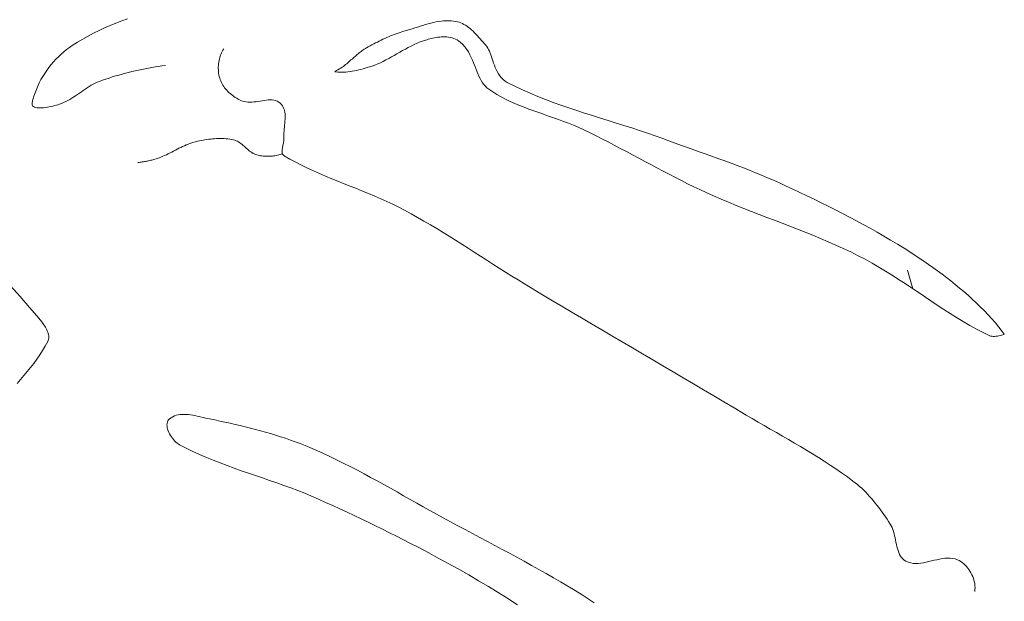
# Model space of a CAD drawing. Header units: inches. Extents: x -12 to 23, y -13.2 to 21.7.
# Tile 4 of 75: x -8.9 to -3.1, y -5.2 to -1.7. Entities that reach past the tile are written whole.
import ezdxf

# ---------------------------------------------------------------- set-up
doc = ezdxf.new("R2010")
doc.units = ezdxf.units.IN
doc.header["$MEASUREMENT"] = 0
doc.layers.get('0').update_dxf_attribs({"lineweight": 0})

msp = doc.modelspace()

# ---------------------------------------------------------------- linework, layer by layer
at = {"color": 7, "linetype": 'Continuous', "lineweight": 0}
for p, q in [((-8.2845, -1.7392), (-8.3187, -1.7519)), ((-8.4197, -1.7937), (-8.4526, -1.8089)), ((-8.3864, -1.7791), (-8.4197, -1.7937)), ((-8.3527, -1.7652), (-8.3864, -1.7791)), ((-8.3187, -1.7519), (-8.3527, -1.7652)), ((-8.5172, -1.8418), (-8.5489, -1.8595)), ((-8.4851, -1.825), (-8.5172, -1.8418)), ((-8.4526, -1.8089), (-8.4851, -1.825)), ((-8.6276, -1.9092), (-8.6443, -1.9217)), ((-8.6106, -1.8975), (-8.6276, -1.9092)), ((-8.58, -1.878), (-8.6106, -1.8975)), ((-8.5489, -1.8595), (-8.58, -1.878)), ((-7.7214, -1.9243), (-7.7167, -1.9165)), ((-8.6919, -1.9633), (-8.7068, -1.9784)), ((-8.6765, -1.9488), (-8.6919, -1.9633)), ((-8.6606, -1.9349), (-8.6765, -1.9488)), ((-8.6443, -1.9217), (-8.6606, -1.9349)), ((-7.7422, -1.9767), (-7.7397, -1.9675)), ((-7.7397, -1.9675), (-7.7368, -1.9584)), ((-7.7368, -1.9584), (-7.7335, -1.9495)), ((-7.7335, -1.9495), (-7.7299, -1.9409)), ((-7.7299, -1.9409), (-7.7258, -1.9325)), ((-7.7258, -1.9325), (-7.7214, -1.9243)), ((-8.7483, -2.0272), (-8.761, -2.0445)), ((-8.735, -2.0104), (-8.7483, -2.0272)), ((-8.7212, -1.9942), (-8.735, -2.0104)), ((-8.7068, -1.9784), (-8.7212, -1.9942)), ((-8.1798, -2.0343), (-8.1601, -2.0306)), ((-8.1601, -2.0306), (-8.1403, -2.0272)), ((-8.1403, -2.0272), (-8.1206, -2.024)), ((-8.1206, -2.024), (-8.1008, -2.021)), ((-8.1008, -2.021), (-8.081, -2.0183)), ((-8.081, -2.0183), (-8.0611, -2.0158)), ((-7.7488, -2.0338), (-7.7487, -2.0242)), ((-7.7487, -2.0242), (-7.7482, -2.0146)), ((-7.7482, -2.0146), (-7.7473, -2.005)), ((-7.7473, -2.005), (-7.746, -1.9955)), ((-7.746, -1.9955), (-7.7443, -1.986)), ((-7.7443, -1.986), (-7.7422, -1.9767)), ((-8.7843, -2.0803), (-8.7949, -2.0988)), ((-8.773, -2.0622), (-8.7843, -2.0803)), ((-8.761, -2.0445), (-8.773, -2.0622)), ((-8.4122, -2.0955), (-8.3932, -2.0892)), ((-8.3932, -2.0892), (-8.3741, -2.0831)), ((-8.3741, -2.0831), (-8.355, -2.0772)), ((-8.355, -2.0772), (-8.3358, -2.0716)), ((-8.3358, -2.0716), (-8.3165, -2.0661)), ((-8.3165, -2.0661), (-8.2971, -2.0609)), ((-8.2971, -2.0609), (-8.2777, -2.0559)), ((-8.2777, -2.0559), (-8.2582, -2.0511)), ((-8.2582, -2.0511), (-8.2387, -2.0466)), ((-8.2387, -2.0466), (-8.2191, -2.0423)), ((-8.2191, -2.0423), (-8.1995, -2.0381)), ((-8.1995, -2.0381), (-8.1798, -2.0343)), ((-7.7485, -2.0433), (-7.7488, -2.0338)), ((-7.7478, -2.0528), (-7.7485, -2.0433)), ((-7.7466, -2.0622), (-7.7478, -2.0528)), ((-7.7451, -2.0714), (-7.7466, -2.0622)), ((-7.7431, -2.0806), (-7.7451, -2.0714)), ((-7.7406, -2.0895), (-7.7431, -2.0806)), ((-7.7378, -2.0982), (-7.7406, -2.0895)), ((-8.814, -2.1367), (-8.8223, -2.1561)), ((-8.8048, -2.1176), (-8.814, -2.1367)), ((-8.7949, -2.0988), (-8.8048, -2.1176)), ((-8.5338, -2.1541), (-8.5224, -2.1465)), ((-8.5224, -2.1465), (-8.5108, -2.1392)), ((-8.5108, -2.1392), (-8.499, -2.1322)), ((-8.499, -2.1322), (-8.4871, -2.1255)), ((-8.4871, -2.1255), (-8.475, -2.1194)), ((-8.475, -2.1194), (-8.4626, -2.1138)), ((-8.4626, -2.1138), (-8.45, -2.1088)), ((-8.45, -2.1088), (-8.4311, -2.102)), ((-8.4311, -2.102), (-8.4122, -2.0955)), ((-7.7345, -2.1067), (-7.7378, -2.0982)), ((-7.7307, -2.1151), (-7.7345, -2.1067)), ((-7.7264, -2.1233), (-7.7307, -2.1151)), ((-7.7218, -2.1313), (-7.7264, -2.1233)), ((-7.7167, -2.1391), (-7.7218, -2.1313)), ((-7.7112, -2.1467), (-7.7167, -2.1391)), ((-7.7053, -2.154), (-7.7112, -2.1467)), ((-8.8366, -2.1955), (-8.8424, -2.2155)), ((-8.8299, -2.1757), (-8.8366, -2.1955)), ((-8.8223, -2.1561), (-8.8299, -2.1757)), ((-8.6135, -2.2085), (-8.6019, -2.2011)), ((-8.6019, -2.2011), (-8.5905, -2.1935)), ((-8.5905, -2.1935), (-8.5792, -2.1856)), ((-8.5792, -2.1856), (-8.5678, -2.1777)), ((-8.5678, -2.1777), (-8.5565, -2.1698)), ((-8.5565, -2.1698), (-8.5452, -2.1619)), ((-8.5452, -2.1619), (-8.5338, -2.1541)), ((-7.6992, -2.1612), (-7.7053, -2.154)), ((-7.6926, -2.1681), (-7.6992, -2.1612)), ((-7.6858, -2.1748), (-7.6926, -2.1681)), ((-7.6788, -2.1812), (-7.6858, -2.1748)), ((-7.6715, -2.1873), (-7.6788, -2.1812)), ((-7.6639, -2.1931), (-7.6715, -2.1873)), ((-7.6562, -2.1987), (-7.6639, -2.1931)), ((-7.6482, -2.2039), (-7.6562, -2.1987)), ((-7.6402, -2.2088), (-7.6482, -2.2039)), ((-8.8472, -2.2356), (-8.848, -2.2429)), ((-8.848, -2.2429), (-8.8469, -2.249)), ((-8.8424, -2.2155), (-8.8472, -2.2356)), ((-8.8469, -2.249), (-8.8442, -2.2541)), ((-8.8442, -2.2541), (-8.8399, -2.2581)), ((-8.8399, -2.2581), (-8.8342, -2.2613)), ((-8.8342, -2.2613), (-8.8273, -2.2636)), ((-8.8273, -2.2636), (-8.8193, -2.2651)), ((-8.8193, -2.2651), (-8.8104, -2.2659)), ((-8.8007, -2.266), (-8.7904, -2.2656)), ((-8.7904, -2.2656), (-8.7796, -2.2646)), ((-8.7796, -2.2646), (-8.7685, -2.2632)), ((-8.7685, -2.2632), (-8.7573, -2.2614)), ((-8.7573, -2.2614), (-8.746, -2.2593)), ((-8.746, -2.2593), (-8.7349, -2.257)), ((-8.7349, -2.257), (-8.7241, -2.2544)), ((-8.7241, -2.2544), (-8.7137, -2.2518)), ((-8.7137, -2.2518), (-8.7039, -2.2492)), ((-8.7039, -2.2492), (-8.6948, -2.2466)), ((-8.6948, -2.2466), (-8.6866, -2.244)), ((-8.6866, -2.244), (-8.6738, -2.2395)), ((-8.6738, -2.2395), (-8.6613, -2.2344)), ((-8.6613, -2.2344), (-8.649, -2.2286)), ((-8.649, -2.2286), (-8.637, -2.2224)), ((-8.637, -2.2224), (-8.6251, -2.2156)), ((-8.6251, -2.2156), (-8.6135, -2.2085)), ((-7.6319, -2.2134), (-7.6402, -2.2088)), ((-7.6236, -2.2176), (-7.6319, -2.2134)), ((-7.6152, -2.2215), (-7.6236, -2.2176)), ((-7.6068, -2.225), (-7.6152, -2.2215)), ((-7.5961, -2.2285), (-7.6068, -2.225)), ((-7.5851, -2.2307), (-7.5961, -2.2285)), ((-7.5737, -2.2318), (-7.5851, -2.2307)), ((-7.5621, -2.232), (-7.5737, -2.2318)), ((-7.5502, -2.2315), (-7.5621, -2.232)), ((-7.5382, -2.2304), (-7.5502, -2.2315)), ((-7.5261, -2.2288), (-7.5382, -2.2304)), ((-7.5139, -2.2269), (-7.5261, -2.2288)), ((-7.5017, -2.2249), (-7.5139, -2.2269)), ((-7.4895, -2.2229), (-7.5017, -2.2249)), ((-7.4775, -2.2211), (-7.4895, -2.2229)), ((-7.4656, -2.2195), (-7.4775, -2.2211)), ((-7.4539, -2.2185), (-7.4656, -2.2195)), ((-7.4425, -2.2181), (-7.4539, -2.2185)), ((-7.4315, -2.2185), (-7.4425, -2.2181)), ((-7.4208, -2.2198), (-7.4315, -2.2185)), ((-7.4105, -2.2223), (-7.4208, -2.2198)), ((-7.4007, -2.226), (-7.4105, -2.2223)), ((-7.3914, -2.231), (-7.4007, -2.226)), ((-7.3828, -2.2377), (-7.3914, -2.231)), ((-7.3756, -2.245), (-7.3828, -2.2377)), ((-7.3698, -2.2529), (-7.3756, -2.245)), ((-7.365, -2.2614), (-7.3698, -2.2529)), ((-7.3612, -2.2704), (-7.365, -2.2614)), ((-8.8104, -2.2659), (-8.8007, -2.266)), ((-7.3584, -2.2799), (-7.3612, -2.2704)), ((-7.3564, -2.2898), (-7.3584, -2.2799)), ((-7.3551, -2.3001), (-7.3564, -2.2898)), ((-7.3545, -2.3107), (-7.3551, -2.3001)), ((-7.3548, -2.3327), (-7.3544, -2.3216)), ((-7.3544, -2.3216), (-7.3545, -2.3107)), ((-7.3598, -2.3898), (-7.3587, -2.3783)), ((-7.3587, -2.3783), (-7.3575, -2.3668)), ((-7.3575, -2.3668), (-7.3564, -2.3553)), ((-7.3564, -2.3553), (-7.3555, -2.3439)), ((-7.3555, -2.3439), (-7.3548, -2.3327)), ((-7.3621, -2.4234), (-7.3616, -2.4124)), ((-7.3621, -2.4343), (-7.3621, -2.4234)), ((-7.3616, -2.4448), (-7.3621, -2.4343)), ((-7.3616, -2.4124), (-7.3609, -2.4011)), ((-7.3609, -2.4011), (-7.3598, -2.3898)), ((-7.9595, -2.4935), (-7.9701, -2.4986)), ((-7.9488, -2.4885), (-7.9595, -2.4935)), ((-7.938, -2.4837), (-7.9488, -2.4885)), ((-7.9272, -2.4793), (-7.938, -2.4837)), ((-7.9162, -2.4751), (-7.9272, -2.4793)), ((-7.9051, -2.4713), (-7.9162, -2.4751)), ((-7.8939, -2.4679), (-7.9051, -2.4713)), ((-7.8825, -2.4649), (-7.8939, -2.4679)), ((-7.8716, -2.4623), (-7.8825, -2.4649)), ((-7.8606, -2.4599), (-7.8716, -2.4623)), ((-7.8495, -2.4576), (-7.8606, -2.4599)), ((-7.8384, -2.4555), (-7.8495, -2.4576)), ((-7.8272, -2.4536), (-7.8384, -2.4555)), ((-7.8159, -2.4519), (-7.8272, -2.4536)), ((-7.8046, -2.4504), (-7.8159, -2.4519)), ((-7.7933, -2.4491), (-7.8046, -2.4504)), ((-7.782, -2.448), (-7.7933, -2.4491)), ((-7.7707, -2.4471), (-7.782, -2.448)), ((-7.7594, -2.4465), (-7.7707, -2.4471)), ((-7.748, -2.4462), (-7.7594, -2.4465)), ((-7.7367, -2.4461), (-7.748, -2.4462)), ((-7.7254, -2.4463), (-7.7367, -2.4461)), ((-7.7141, -2.4468), (-7.7254, -2.4463)), ((-7.7029, -2.4477), (-7.7141, -2.4468)), ((-7.6917, -2.4488), (-7.7029, -2.4477)), ((-7.6806, -2.4503), (-7.6917, -2.4488)), ((-7.6695, -2.4521), (-7.6806, -2.4503)), ((-7.6585, -2.4543), (-7.6695, -2.4521)), ((-7.6507, -2.4564), (-7.6585, -2.4543)), ((-7.6432, -2.4592), (-7.6507, -2.4564)), ((-7.6359, -2.4627), (-7.6432, -2.4592)), ((-7.6289, -2.4666), (-7.6359, -2.4627)), ((-7.622, -2.4711), (-7.6289, -2.4666)), ((-7.6153, -2.4759), (-7.622, -2.4711)), ((-7.6088, -2.4811), (-7.6153, -2.4759)), ((-7.6024, -2.4865), (-7.6088, -2.4811)), ((-7.596, -2.4921), (-7.6024, -2.4865)), ((-7.5897, -2.4978), (-7.596, -2.4921)), ((-7.5833, -2.5035), (-7.5897, -2.4978)), ((-7.3707, -2.5029), (-7.3696, -2.497)), ((-7.3696, -2.497), (-7.3683, -2.491)), ((-7.3683, -2.491), (-7.367, -2.485)), ((-7.367, -2.485), (-7.3656, -2.479)), ((-7.3656, -2.479), (-7.3644, -2.473)), ((-7.3644, -2.473), (-7.3633, -2.4671)), ((-7.3633, -2.4671), (-7.3624, -2.4613)), ((-7.3624, -2.4613), (-7.3617, -2.4556)), ((-7.3617, -2.4556), (-7.3615, -2.4501)), ((-7.3615, -2.4501), (-7.3616, -2.4448)), ((-8.0871, -2.5558), (-8.0981, -2.56)), ((-8.0762, -2.5513), (-8.0871, -2.5558)), ((-8.0654, -2.5466), (-8.0762, -2.5513)), ((-8.0546, -2.5416), (-8.0654, -2.5466)), ((-8.044, -2.5365), (-8.0546, -2.5416)), ((-8.0334, -2.5312), (-8.044, -2.5365)), ((-8.0228, -2.5258), (-8.0334, -2.5312)), ((-8.0123, -2.5203), (-8.0228, -2.5258)), ((-8.0018, -2.5148), (-8.0123, -2.5203)), ((-7.9912, -2.5093), (-8.0018, -2.5148)), ((-7.9807, -2.5039), (-7.9912, -2.5093)), ((-7.9701, -2.4986), (-7.9807, -2.5039)), ((-7.577, -2.5092), (-7.5833, -2.5035)), ((-7.5705, -2.5147), (-7.577, -2.5092)), ((-7.564, -2.52), (-7.5705, -2.5147)), ((-7.5574, -2.525), (-7.564, -2.52)), ((-7.5506, -2.5296), (-7.5574, -2.525)), ((-7.5436, -2.5338), (-7.5506, -2.5296)), ((-7.5364, -2.5375), (-7.5436, -2.5338)), ((-7.5289, -2.5406), (-7.5364, -2.5375)), ((-7.5212, -2.5431), (-7.5289, -2.5406)), ((-7.5138, -2.5449), (-7.5212, -2.5431)), ((-7.5064, -2.5464), (-7.5138, -2.5449)), ((-7.4989, -2.5478), (-7.5064, -2.5464)), ((-7.4914, -2.5489), (-7.4989, -2.5478)), ((-7.4838, -2.5498), (-7.4914, -2.5489)), ((-7.4761, -2.5504), (-7.4838, -2.5498)), ((-7.4684, -2.5509), (-7.4761, -2.5504)), ((-7.4607, -2.5511), (-7.4684, -2.5509)), ((-7.453, -2.551), (-7.4607, -2.5511)), ((-7.4453, -2.5508), (-7.453, -2.551)), ((-7.4375, -2.5503), (-7.4453, -2.5508)), ((-7.4298, -2.5496), (-7.4375, -2.5503)), ((-7.4222, -2.5487), (-7.4298, -2.5496)), ((-7.4145, -2.5476), (-7.4222, -2.5487)), ((-7.407, -2.5462), (-7.4145, -2.5476)), ((-7.3994, -2.5447), (-7.407, -2.5462)), ((-7.392, -2.5429), (-7.3994, -2.5447)), ((-7.3846, -2.5408), (-7.392, -2.5429)), ((-7.3773, -2.5386), (-7.3846, -2.5408)), ((-7.3701, -2.5362), (-7.3773, -2.5386)), ((-7.3726, -2.5196), (-7.3723, -2.5142)), ((-7.3726, -2.5247), (-7.3726, -2.5196)), ((-7.372, -2.5296), (-7.3726, -2.5247)), ((-7.3723, -2.5142), (-7.3717, -2.5086)), ((-7.3709, -2.5341), (-7.372, -2.5296)), ((-7.3717, -2.5086), (-7.3707, -2.5029)), ((-7.3691, -2.5383), (-7.3709, -2.5341)), ((-7.3667, -2.5421), (-7.3691, -2.5383)), ((-7.3635, -2.5454), (-7.3667, -2.5421)), ((-7.3595, -2.5483), (-7.3635, -2.5454)), ((-7.3258, -2.5678), (-7.3595, -2.5483)), ((-8.2164, -2.5868), (-8.2228, -2.5874)), ((-8.2101, -2.5862), (-8.2164, -2.5868)), ((-8.2037, -2.5854), (-8.2101, -2.5862)), ((-8.1974, -2.5845), (-8.2037, -2.5854)), ((-8.191, -2.5836), (-8.1974, -2.5845)), ((-8.1847, -2.5826), (-8.191, -2.5836)), ((-8.1784, -2.5815), (-8.1847, -2.5826)), ((-8.1721, -2.5803), (-8.1784, -2.5815)), ((-8.1658, -2.5791), (-8.1721, -2.5803)), ((-8.1596, -2.5777), (-8.1658, -2.5791)), ((-8.1533, -2.5763), (-8.1596, -2.5777)), ((-8.1471, -2.5748), (-8.1533, -2.5763)), ((-8.1409, -2.5732), (-8.1471, -2.5748)), ((-8.1347, -2.5716), (-8.1409, -2.5732)), ((-8.1285, -2.5698), (-8.1347, -2.5716)), ((-8.1224, -2.568), (-8.1285, -2.5698)), ((-8.1163, -2.5661), (-8.1224, -2.568)), ((-8.1102, -2.5641), (-8.1163, -2.5661)), ((-8.1041, -2.5621), (-8.1102, -2.5641)), ((-8.0981, -2.56), (-8.1041, -2.5621)), ((-7.2916, -2.5864), (-7.3258, -2.5678)), ((-7.257, -2.6041), (-7.2916, -2.5864)), ((-7.222, -2.6211), (-7.257, -2.6041)), ((-7.1867, -2.6374), (-7.222, -2.6211)), ((-7.151, -2.6533), (-7.1867, -2.6374)), ((-7.1152, -2.6686), (-7.151, -2.6533)), ((-7.0792, -2.6836), (-7.1152, -2.6686)), ((-7.043, -2.6983), (-7.0792, -2.6836)), ((-7.0067, -2.7129), (-7.043, -2.6983)), ((-6.9704, -2.7274), (-7.0067, -2.7129)), ((-6.9341, -2.7419), (-6.9704, -2.7274)), ((-6.8978, -2.7565), (-6.9341, -2.7419)), ((-6.8617, -2.7713), (-6.8978, -2.7565)), ((-6.8257, -2.7864), (-6.8617, -2.7713)), ((-6.7898, -2.8019), (-6.8257, -2.7864)), ((-6.7543, -2.8178), (-6.7898, -2.8019)), ((-6.719, -2.8344), (-6.7543, -2.8178)), ((-6.684, -2.8516), (-6.719, -2.8344)), ((-6.6495, -2.8696), (-6.684, -2.8516)), ((-6.6111, -2.8904), (-6.6495, -2.8696)), ((-6.573, -2.9116), (-6.6111, -2.8904)), ((-6.5352, -2.9333), (-6.573, -2.9116)), ((-6.4975, -2.9554), (-6.5352, -2.9333)), ((-6.4601, -2.9777), (-6.4975, -2.9554)), ((-6.4228, -3.0004), (-6.4601, -2.9777)), ((-6.3857, -3.0233), (-6.4228, -3.0004)), ((-6.3486, -3.0464), (-6.3857, -3.0233)), ((-6.3117, -3.0697), (-6.3486, -3.0464)), ((-6.2749, -3.0931), (-6.3117, -3.0697)), ((-6.2381, -3.1166), (-6.2749, -3.0931)), ((-6.2013, -3.1402), (-6.2381, -3.1166)), ((-6.1646, -3.1638), (-6.2013, -3.1402)), ((-6.1278, -3.1874), (-6.1646, -3.1638)), ((-6.091, -3.2109), (-6.1278, -3.1874)), ((-6.0541, -3.2343), (-6.091, -3.2109)), ((-6.0172, -3.2575), (-6.0541, -3.2343)), ((-5.9801, -3.2806), (-6.0172, -3.2575)), ((-5.9429, -3.3034), (-5.9801, -3.2806)), ((-5.9056, -3.326), (-5.9429, -3.3034)), ((-5.8458, -3.3619), (-5.9056, -3.326)), ((-5.7859, -3.3976), (-5.8458, -3.3619)), ((-5.7259, -3.4332), (-5.7859, -3.3976)), ((-5.666, -3.4688), (-5.7259, -3.4332)), ((-5.6059, -3.5042), (-5.666, -3.4688)), ((-5.5459, -3.5397), (-5.6059, -3.5042)), ((-5.4858, -3.5751), (-5.5459, -3.5397)), ((-5.4257, -3.6104), (-5.4858, -3.5751)), ((-5.3656, -3.6457), (-5.4257, -3.6104)), ((-5.3054, -3.6811), (-5.3656, -3.6457)), ((-5.2453, -3.7164), (-5.3054, -3.6811)), ((-5.1852, -3.7517), (-5.2453, -3.7164)), ((-5.1251, -3.7871), (-5.1852, -3.7517)), ((-5.065, -3.8224), (-5.1251, -3.7871)), ((-5.0049, -3.8579), (-5.065, -3.8224)), ((-4.9449, -3.8934), (-5.0049, -3.8579)), ((-4.8849, -3.9289), (-4.9449, -3.8934)), ((-4.825, -3.9645), (-4.8849, -3.9289)), ((-4.7651, -4.0003), (-4.825, -3.9645)), ((-4.7053, -4.0361), (-4.7651, -4.0003)), ((-4.6699, -4.0572), (-4.7053, -4.0361)), ((-4.6344, -4.0781), (-4.6699, -4.0572)), ((-4.5988, -4.0988), (-4.6344, -4.0781)), ((-4.5631, -4.1194), (-4.5988, -4.0988)), ((-4.5273, -4.14), (-4.5631, -4.1194)), ((-4.4916, -4.1605), (-4.5273, -4.14)), ((-4.4558, -4.1811), (-4.4916, -4.1605)), ((-4.4201, -4.2017), (-4.4558, -4.1811)), ((-4.3844, -4.2224), (-4.4201, -4.2017)), ((-4.3488, -4.2432), (-4.3844, -4.2224)), ((-4.3133, -4.2642), (-4.3488, -4.2432)), ((-4.278, -4.2854), (-4.3133, -4.2642)), ((-4.2428, -4.3068), (-4.278, -4.2854)), ((-4.2079, -4.3286), (-4.2428, -4.3068)), ((-4.1731, -4.3506), (-4.2079, -4.3286)), ((-4.1386, -4.373), (-4.1731, -4.3506)), ((-4.1044, -4.3959), (-4.1386, -4.373)), ((-4.0705, -4.4191), (-4.1044, -4.3959)), ((-4.0369, -4.4429), (-4.0705, -4.4191)), ((-4.0037, -4.4672), (-4.0369, -4.4429)), ((-3.9903, -4.4774), (-4.0037, -4.4672)), ((-3.9774, -4.488), (-3.9903, -4.4774)), ((-3.9647, -4.4989), (-3.9774, -4.488)), ((-3.9522, -4.5102), (-3.9647, -4.4989)), ((-3.9401, -4.5218), (-3.9522, -4.5102)), ((-3.9282, -4.5337), (-3.9401, -4.5218)), ((-3.9166, -4.5459), (-3.9282, -4.5337)), ((-3.9053, -4.5584), (-3.9166, -4.5459)), ((-3.8941, -4.5711), (-3.9053, -4.5584)), ((-3.8832, -4.584), (-3.8941, -4.5711)), ((-3.8725, -4.5971), (-3.8832, -4.584)), ((-3.862, -4.6104), (-3.8725, -4.5971)), ((-3.8517, -4.6239), (-3.862, -4.6104)), ((-3.8416, -4.6375), (-3.8517, -4.6239)), ((-3.8316, -4.6512), (-3.8416, -4.6375)), ((-3.8218, -4.665), (-3.8316, -4.6512)), ((-3.8121, -4.6789), (-3.8218, -4.665)), ((-3.8026, -4.6928), (-3.8121, -4.6789)), ((-3.7932, -4.7068), (-3.8026, -4.6928)), ((-3.7839, -4.7208), (-3.7932, -4.7068)), ((-3.7778, -4.7311), (-3.7839, -4.7208)), ((-3.7725, -4.7421), (-3.7778, -4.7311)), ((-3.768, -4.7536), (-3.7725, -4.7421)), ((-3.7641, -4.7655), (-3.768, -4.7536)), ((-3.7607, -4.7779), (-3.7641, -4.7655)), ((-3.7577, -4.7905), (-3.7607, -4.7779)), ((-3.755, -4.8032), (-3.7577, -4.7905)), ((-3.7524, -4.8161), (-3.755, -4.8032)), ((-3.7499, -4.8289), (-3.7524, -4.8161)), ((-3.7473, -4.8415), (-3.7499, -4.8289)), ((-3.7445, -4.854), (-3.7473, -4.8415)), ((-3.7413, -4.8662), (-3.7445, -4.854)), ((-3.7378, -4.8779), (-3.7413, -4.8662)), ((-3.7337, -4.8892), (-3.7378, -4.8779)), ((-3.7289, -4.8998), (-3.7337, -4.8892)), ((-3.7233, -4.9097), (-3.7289, -4.8998)), ((-3.7169, -4.9189), (-3.7233, -4.9097)), ((-3.7094, -4.9271), (-3.7169, -4.9189)), ((-3.7008, -4.9344), (-3.7094, -4.9271)), ((-3.6909, -4.9406), (-3.7008, -4.9344)), ((-3.524, -4.935), (-3.54, -4.939)), ((-3.5081, -4.9312), (-3.524, -4.935)), ((-3.4922, -4.9278), (-3.5081, -4.9312)), ((-3.4764, -4.925), (-3.4922, -4.9278)), ((-3.4608, -4.923), (-3.4764, -4.925)), ((-3.4453, -4.9219), (-3.4608, -4.923)), ((-3.4302, -4.9221), (-3.4453, -4.9219)), ((-3.4153, -4.9237), (-3.4302, -4.9221)), ((-3.4007, -4.927), (-3.4153, -4.9237)), ((-3.3866, -4.9321), (-3.4007, -4.927)), ((-3.377, -4.9368), (-3.3866, -4.9321)), ((-3.3677, -4.9423), (-3.377, -4.9368)), ((-3.6772, -4.9467), (-3.6909, -4.9406)), ((-3.6631, -4.9508), (-3.6772, -4.9467)), ((-3.6486, -4.9532), (-3.6631, -4.9508)), ((-3.6338, -4.9541), (-3.6486, -4.9532)), ((-3.6186, -4.9536), (-3.6338, -4.9541)), ((-3.6032, -4.9521), (-3.6186, -4.9536)), ((-3.5876, -4.9496), (-3.6032, -4.9521)), ((-3.5719, -4.9465), (-3.5876, -4.9496)), ((-3.556, -4.9428), (-3.5719, -4.9465)), ((-3.54, -4.939), (-3.556, -4.9428)), ((-3.3587, -4.9486), (-3.3677, -4.9423)), ((-3.3501, -4.9556), (-3.3587, -4.9486)), ((-3.3419, -4.9633), (-3.3501, -4.9556)), ((-3.334, -4.9716), (-3.3419, -4.9633)), ((-3.3266, -4.9804), (-3.334, -4.9716)), ((-3.3197, -4.9897), (-3.3266, -4.9804)), ((-3.3133, -4.9995), (-3.3197, -4.9897)), ((-3.3074, -5.0096), (-3.3133, -4.9995)), ((-3.3021, -5.02), (-3.3074, -5.0096)), ((-3.2974, -5.0306), (-3.3021, -5.02)), ((-3.2933, -5.0415), (-3.2974, -5.0306)), ((-3.2899, -5.0525), (-3.2933, -5.0415)), ((-3.2872, -5.0636), (-3.2899, -5.0525)), ((-3.2852, -5.0747), (-3.2872, -5.0636)), ((-3.284, -5.0857), (-3.2852, -5.0747)), ((-3.2851, -5.1181), (-3.2839, -5.1075)), ((-3.2835, -5.0967), (-3.284, -5.0857)), ((-3.2839, -5.1075), (-3.2835, -5.0967))]:
    msp.add_line(p, q, dxfattribs=at)
at = {"color": 30, "linetype": 'Continuous', "lineweight": 0, "true_color": 0xff7e00}
msp.add_line((-3.6506, -3.3328), (-3.6824, -3.2227), dxfattribs=at)
at = {"color": 7, "linetype": 'Continuous', "lineweight": 0}
msp.add_lwpolyline([(-7.0618, -2.0518), (-7.0554, -2.0529), (-7.044, -2.0542), (-7.0324, -2.0549), (-7.0205, -2.0551), (-7.0084, -2.0548), (-6.9961, -2.054), (-6.9837, -2.0528), (-6.9712, -2.0511), (-6.9585, -2.0491), (-6.9458, -2.0467), (-6.9331, -2.0441), (-6.9203, -2.0411), (-6.9075, -2.038), (-6.8948, -2.0346), (-6.8821, -2.0311), (-6.8695, -2.0275), (-6.8573, -2.024), (-6.8405, -2.0186), (-6.8241, -2.0126), (-6.8078, -2.0059), (-6.7916, -1.9987), (-6.7755, -1.9909), (-6.7594, -1.9826), (-6.7432, -1.974), (-6.7271, -1.9651), (-6.7108, -1.9559), (-6.6945, -1.9466), (-6.678, -1.9372), (-6.6614, -1.9278), (-6.6446, -1.9185), (-6.6276, -1.9094), (-6.6104, -1.9005), (-6.5928, -1.892), (-6.5749, -1.8839), (-6.5567, -1.8764), (-6.538, -1.8695), (-6.5192, -1.8634), (-6.5102, -1.8608), (-6.5012, -1.8583), (-6.4918, -1.856), (-6.4823, -1.8538), (-6.4726, -1.8519), (-6.4627, -1.8501), (-6.4526, -1.8487), (-6.4424, -1.8476), (-6.4321, -1.8468), (-6.4217, -1.8464), (-6.4113, -1.8465), (-6.4008, -1.8471), (-6.3904, -1.8483), (-6.3799, -1.8501), (-6.3695, -1.8525), (-6.3592, -1.8558), (-6.3491, -1.8599), (-6.3392, -1.8649), (-6.3297, -1.8709), (-6.3206, -1.8779), (-6.3066, -1.891), (-6.2941, -1.9052), (-6.283, -1.9202), (-6.2732, -1.9357), (-6.2643, -1.9516), (-6.2564, -1.9678), (-6.249, -1.984), (-6.2422, -2.0003), (-6.2358, -2.0165), (-6.2295, -2.0325), (-6.2233, -2.0481), (-6.217, -2.0633), (-6.2106, -2.0778), (-6.2039, -2.0917), (-6.1969, -2.1048), (-6.1895, -2.1169), (-6.1815, -2.128), (-6.173, -2.1381), (-6.1638, -2.1471), (-6.1533, -2.1554), (-6.1296, -2.1715), (-6.1048, -2.1868), (-6.0794, -2.2012), (-6.0533, -2.2147), (-6.0267, -2.2274), (-5.9996, -2.2395), (-5.972, -2.2511), (-5.944, -2.2621), (-5.9157, -2.2728), (-5.887, -2.2831), (-5.8581, -2.2933), (-5.829, -2.3034), (-5.7998, -2.3135), (-5.7706, -2.3238), (-5.7412, -2.3342), (-5.712, -2.345), (-5.6828, -2.3562), (-5.6537, -2.3679), (-5.6249, -2.3802), (-5.5964, -2.3933), (-5.5593, -2.4112), (-5.5224, -2.4293), (-5.4857, -2.4478), (-5.4492, -2.4664), (-5.4128, -2.4853), (-5.3765, -2.5043), (-5.3403, -2.5235), (-5.3042, -2.5427), (-5.2681, -2.562), (-5.2321, -2.5813), (-5.1961, -2.6005), (-5.1601, -2.6196), (-5.1241, -2.6386), (-5.088, -2.6575), (-5.0519, -2.6762), (-5.0157, -2.6946), (-4.9794, -2.7127), (-4.943, -2.7305), (-4.9065, -2.748), (-4.8698, -2.7651), (-4.8259, -2.7848), (-4.7818, -2.804), (-4.7373, -2.8227), (-4.6927, -2.8409), (-4.6478, -2.8589), (-4.6028, -2.8766), (-4.5576, -2.8941), (-4.5123, -2.9114), (-4.467, -2.9288), (-4.4216, -2.9461), (-4.3762, -2.9636), (-4.3308, -2.9812), (-4.2855, -2.9991), (-4.2402, -3.0173), (-4.1951, -3.0359), (-4.1502, -3.055), (-4.1054, -3.0746), (-4.0609, -3.0949), (-4.0166, -3.1158), (-3.9726, -3.1376), (-3.9316, -3.1589), (-3.8912, -3.1812), (-3.8513, -3.2044), (-3.8119, -3.2282), (-3.7729, -3.2526), (-3.7342, -3.2774), (-3.6958, -3.3026), (-3.6577, -3.328), (-3.6197, -3.3536), (-3.5818, -3.3791), (-3.5441, -3.4045), (-3.5062, -3.4298), (-3.4683, -3.4546), (-3.4303, -3.4791), (-3.392, -3.503), (-3.3535, -3.5262), (-3.3147, -3.5487), (-3.2755, -3.5703), (-3.2359, -3.591), (-3.1966, -3.6101), (-3.1929, -3.6115), (-3.1885, -3.6126), (-3.1827, -3.6134), (-3.1757, -3.6139), (-3.168, -3.6139), (-3.1598, -3.6134), (-3.1513, -3.6124), (-3.1428, -3.611), (-3.1346, -3.6092), (-3.1267, -3.6071), (-3.1196, -3.6047), (-3.1134, -3.6021), (-3.1107, -3.6008), (-3.1227, -3.5847), (-3.1428, -3.5592), (-3.1635, -3.5342), (-3.1848, -3.5097), (-3.2067, -3.4856), (-3.2292, -3.4619), (-3.2522, -3.4387), (-3.2758, -3.4158), (-3.2998, -3.3934), (-3.3242, -3.3714), (-3.349, -3.3497), (-3.3743, -3.3284), (-3.3998, -3.3075), (-3.4257, -3.2869), (-3.4519, -3.2667), (-3.4783, -3.2467), (-3.505, -3.2271), (-3.5318, -3.2078), (-3.5588, -3.1888), (-3.5859, -3.1701), (-3.6244, -3.1442), (-3.6631, -3.1189), (-3.7022, -3.094), (-3.7416, -3.0696), (-3.7813, -3.0456), (-3.8213, -3.022), (-3.8615, -2.9989), (-3.902, -2.9761), (-3.9428, -2.9537), (-3.9837, -2.9316), (-4.0249, -2.9098), (-4.0662, -2.8884), (-4.1077, -2.8671), (-4.1494, -2.8462), (-4.1912, -2.8255), (-4.2331, -2.805), (-4.2751, -2.7846), (-4.3172, -2.7645), (-4.3594, -2.7445), (-4.4015, -2.7246), (-4.4365, -2.7084), (-4.4717, -2.6927), (-4.5071, -2.6774), (-4.5427, -2.6624), (-4.5784, -2.6478), (-4.6144, -2.6335), (-4.6504, -2.6194), (-4.6866, -2.6056), (-4.7229, -2.592), (-4.7593, -2.5786), (-4.7958, -2.5653), (-4.8324, -2.5522), (-4.8691, -2.539), (-4.9058, -2.526), (-4.9425, -2.5129), (-4.9792, -2.4999), (-5.016, -2.4867), (-5.0527, -2.4735), (-5.0894, -2.4601), (-5.126, -2.4467), (-5.1713, -2.4302), (-5.2169, -2.4144), (-5.2627, -2.399), (-5.3087, -2.384), (-5.355, -2.3693), (-5.4014, -2.3547), (-5.4479, -2.3402), (-5.4944, -2.3258), (-5.541, -2.3112), (-5.5876, -2.2964), (-5.6341, -2.2813), (-5.6805, -2.2658), (-5.7267, -2.2498), (-5.7728, -2.2332), (-5.8186, -2.2159), (-5.8641, -2.1978), (-5.9094, -2.1788), (-5.9542, -2.1588), (-5.9987, -2.1376), (-6.0434, -2.115), (-6.0562, -2.1072), (-6.0682, -2.0977), (-6.0788, -2.0871), (-6.088, -2.0758), (-6.096, -2.0639), (-6.103, -2.0516), (-6.1091, -2.0391), (-6.1145, -2.0265), (-6.1194, -2.0138), (-6.1239, -2.0012), (-6.1282, -1.9887), (-6.1323, -1.9764), (-6.1364, -1.9644), (-6.1405, -1.9528), (-6.1448, -1.9417), (-6.1493, -1.9311), (-6.154, -1.9213), (-6.1591, -1.9123), (-6.1644, -1.9041), (-6.1707, -1.8961), (-6.1783, -1.8872), (-6.1865, -1.8777), (-6.1947, -1.8681), (-6.203, -1.8586), (-6.2114, -1.8492), (-6.2198, -1.84), (-6.2283, -1.8309), (-6.2369, -1.8222), (-6.2455, -1.8137), (-6.2543, -1.8056), (-6.2631, -1.798), (-6.2721, -1.7908), (-6.2811, -1.7842), (-6.2901, -1.7781), (-6.2993, -1.7726), (-6.3085, -1.7677), (-6.3178, -1.7635), (-6.3272, -1.7599), (-6.3368, -1.7571), (-6.3466, -1.7549), (-6.3607, -1.7528), (-6.3751, -1.7515), (-6.3896, -1.751), (-6.4042, -1.7512), (-6.419, -1.7521), (-6.434, -1.7537), (-6.449, -1.7558), (-6.4642, -1.7585), (-6.4796, -1.7617), (-6.495, -1.7654), (-6.5105, -1.7694), (-6.5262, -1.7738), (-6.5419, -1.7784), (-6.5576, -1.7833), (-6.5735, -1.7883), (-6.5894, -1.7934), (-6.6053, -1.7985), (-6.6213, -1.8036), (-6.6373, -1.8085), (-6.6532, -1.8133), (-6.6648, -1.8168), (-6.6763, -1.8204), (-6.6876, -1.8243), (-6.699, -1.8283), (-6.7103, -1.8325), (-6.7216, -1.8368), (-6.7328, -1.8413), (-6.744, -1.846), (-6.7551, -1.8508), (-6.7662, -1.8558), (-6.7773, -1.8609), (-6.7883, -1.8661), (-6.7992, -1.8715), (-6.8102, -1.8769), (-6.8211, -1.8825), (-6.8319, -1.8882), (-6.8427, -1.894), (-6.8535, -1.8999), (-6.8642, -1.9059), (-6.8747, -1.9118), (-6.8811, -1.9156), (-6.8873, -1.9195), (-6.8935, -1.9235), (-6.8996, -1.9278), (-6.9056, -1.9322), (-6.9117, -1.9367), (-6.9177, -1.9414), (-6.9237, -1.9462), (-6.9296, -1.9512), (-6.9356, -1.9562), (-6.9416, -1.9614), (-6.9476, -1.9666), (-6.9536, -1.9719), (-6.9597, -1.9773), (-6.9657, -1.9827), (-6.9719, -1.9882), (-6.978, -1.9937), (-6.9843, -1.9991), (-6.9906, -2.0046), (-6.9973, -2.0104), (-7.0037, -2.0154), (-7.0109, -2.0205), (-7.0185, -2.0255), (-7.0264, -2.0305), (-7.0345, -2.0354), (-7.0427, -2.0403), (-7.0508, -2.0451), (-7.0587, -2.0499), (-7.0618, -2.0518)], close=True, dxfattribs=at)
msp.add_lwpolyline([(-8.9363, -3.892), (-8.916, -3.8686), (-8.8959, -3.8451), (-8.8761, -3.8214), (-8.8567, -3.7974), (-8.8379, -3.7731), (-8.8197, -3.7483), (-8.8022, -3.7231), (-8.7856, -3.6974), (-8.7699, -3.6711), (-8.7553, -3.6441), (-8.7525, -3.6376), (-8.7506, -3.6309), (-8.7495, -3.6241), (-8.7492, -3.6171), (-8.7496, -3.6101), (-8.7507, -3.603), (-8.7525, -3.5958), (-8.7548, -3.5886), (-8.7576, -3.5814), (-8.7609, -3.5743), (-8.7645, -3.5671), (-8.7685, -3.5601), (-8.7728, -3.5531), (-8.7773, -3.5462), (-8.782, -3.5395), (-8.7868, -3.533), (-8.7917, -3.5266), (-8.7965, -3.5204), (-8.8013, -3.5145), (-8.806, -3.5088), (-8.8619, -3.4431), (-8.9187, -3.3781), (-8.9765, -3.314)], dxfattribs=at)
at = {"color": 7, "linetype": 'Continuous', "lineweight": 0, "flags": 128}
msp.add_lwpolyline([(-5.9842, -5.1971), (-6.0409, -5.161), (-6.098, -5.1252), (-6.1552, -5.0899), (-6.2128, -5.0552), (-6.2708, -5.0212), (-6.3293, -4.9881), (-6.3698, -4.9657), (-6.4104, -4.9434), (-6.4512, -4.9214), (-6.492, -4.8995), (-6.5329, -4.8777), (-6.5739, -4.8562), (-6.615, -4.8349), (-6.6562, -4.8137), (-6.6975, -4.7927), (-6.7389, -4.7719), (-6.7804, -4.7513), (-6.822, -4.7308), (-6.8637, -4.7106), (-6.9054, -4.6905), (-6.9473, -4.6706), (-6.9892, -4.6509), (-7.0312, -4.6314), (-7.0733, -4.612), (-7.1154, -4.5929), (-7.1577, -4.5739), (-7.1981, -4.5564), (-7.2388, -4.5396), (-7.2798, -4.5235), (-7.3211, -4.5079), (-7.3626, -4.4928), (-7.4042, -4.4781), (-7.4459, -4.4636), (-7.4877, -4.4493), (-7.5295, -4.435), (-7.5713, -4.4206), (-7.613, -4.4062), (-7.6546, -4.3914), (-7.696, -4.3764), (-7.7372, -4.3608), (-7.7782, -4.3448), (-7.8189, -4.3281), (-7.8592, -4.3106), (-7.8991, -4.2923), (-7.9386, -4.273), (-7.9776, -4.2527), (-7.9849, -4.2483), (-7.9921, -4.2431), (-7.9992, -4.2371), (-8.0062, -4.2304), (-8.0129, -4.223), (-8.0194, -4.2151), (-8.0254, -4.2068), (-8.0311, -4.1982), (-8.0362, -4.1893), (-8.0407, -4.1802), (-8.0445, -4.1711), (-8.0476, -4.162), (-8.0499, -4.153), (-8.0513, -4.1441), (-8.0517, -4.1356), (-8.0511, -4.1275), (-8.0494, -4.1198), (-8.0465, -4.1127), (-8.0423, -4.1063), (-8.0368, -4.1005), (-8.0275, -4.0935), (-8.0177, -4.0876), (-8.0074, -4.0829), (-7.9966, -4.0793), (-7.9854, -4.0767), (-7.9739, -4.0749), (-7.962, -4.074), (-7.9499, -4.0738), (-7.9375, -4.0743), (-7.925, -4.0754), (-7.9123, -4.0769), (-7.8996, -4.0789), (-7.8868, -4.0813), (-7.874, -4.0839), (-7.8613, -4.0867), (-7.8487, -4.0896), (-7.8362, -4.0925), (-7.8239, -4.0953), (-7.8119, -4.098), (-7.8001, -4.1005), (-7.77, -4.1067), (-7.7398, -4.1131), (-7.7097, -4.1196), (-7.6795, -4.1262), (-7.6494, -4.133), (-7.6194, -4.14), (-7.5894, -4.1473), (-7.5594, -4.1547), (-7.5295, -4.1625), (-7.4997, -4.1705), (-7.47, -4.1788), (-7.4404, -4.1874), (-7.4109, -4.1963), (-7.3815, -4.2056), (-7.3523, -4.2152), (-7.3232, -4.2252), (-7.2942, -4.2357), (-7.2655, -4.2465), (-7.2368, -4.2578), (-7.2084, -4.2696), (-7.1676, -4.2872), (-7.1272, -4.3054), (-7.0869, -4.3242), (-7.0469, -4.3434), (-7.0071, -4.3631), (-6.9675, -4.3832), (-6.9281, -4.4037), (-6.8888, -4.4245), (-6.8497, -4.4456), (-6.8107, -4.467), (-6.7717, -4.4885), (-6.7329, -4.5101), (-6.6941, -4.5319), (-6.6553, -4.5538), (-6.6165, -4.5756), (-6.5778, -4.5975), (-6.539, -4.6193), (-6.5002, -4.6409), (-6.4613, -4.6625), (-6.4223, -4.6838), (-6.3789, -4.7073), (-6.3353, -4.7307), (-6.2918, -4.754), (-6.2482, -4.7773), (-6.2046, -4.8005), (-6.161, -4.8238), (-6.1174, -4.8471), (-6.0738, -4.8704), (-6.0303, -4.8938), (-5.9868, -4.9173), (-5.9435, -4.941), (-5.9002, -4.9649), (-5.8571, -4.989), (-5.8141, -5.0133), (-5.7713, -5.0378), (-5.7286, -5.0627), (-5.6861, -5.0879), (-5.6439, -5.1134), (-5.6019, -5.1393), (-5.5601, -5.1656), (-5.5309, -5.185)], dxfattribs=at)

doc.saveas('drawing.dxf')
